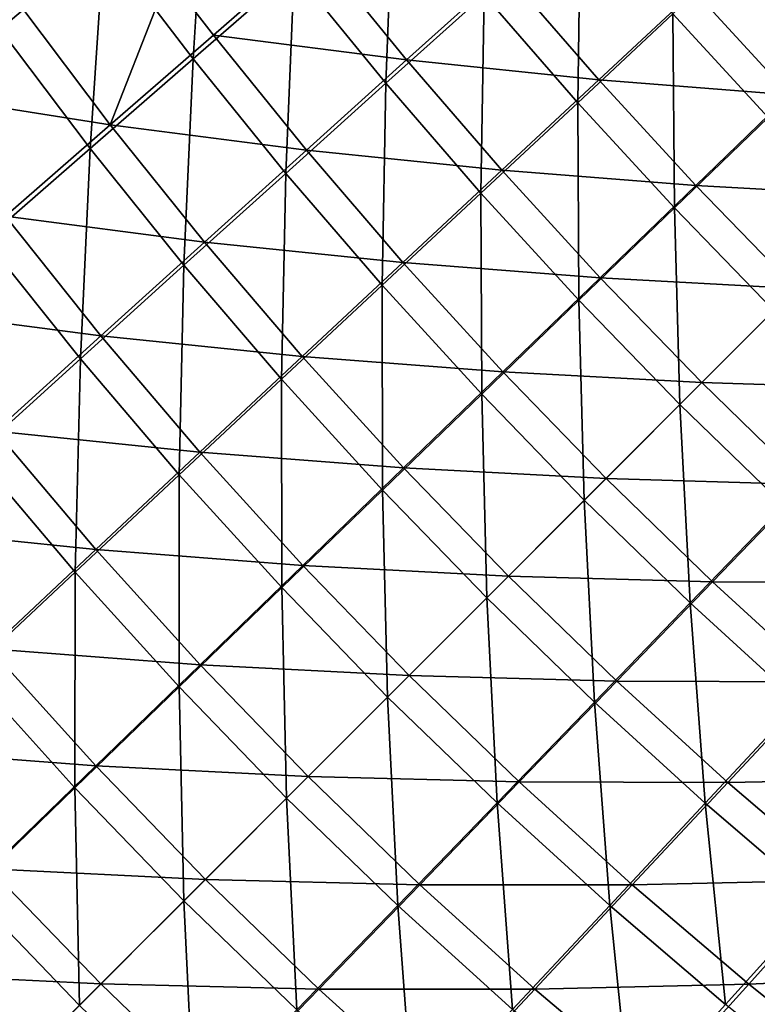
# Model space of a CAD drawing. Header units: metres. Extents: x -1 to 1402, y -1402 to 1.
# Tile 45 of 256: x 252 to 318, y -1128 to -1040. Entities that reach past the tile are written whole.
import ezdxf

# ---------------------------------------------------------------- set-up
doc = ezdxf.new("R2010")
doc.units = ezdxf.units.M

msp = doc.modelspace()

# ---------------------------------------------------------------- linework, layer by layer
at = {"layer": 'None0'}
for points in [[(259.892365, -1032.871582, -365.562927), (250.570282, -1040.705811, -337.287292), (252.220245, -1022.162476, -365.576721)], [(267.891632, -1043.363403, -365.551544), (259.892365, -1032.871582, -365.562927), (269.05365, -1025.178833, -393.920074)], [(276.963593, -1035.472778, -393.908905), (267.891632, -1043.363403, -365.551544), (269.05365, -1025.178833, -393.920074)], [(285.181793, -1045.549927, -393.900146), (276.963593, -1035.472778, -393.908905), (285.874664, -1027.726807, -422.348267)], [(293.98938, -1037.621094, -422.340057), (285.181793, -1045.549927, -393.900146), (285.874664, -1027.726807, -422.348267)], [(302.386993, -1047.292358, -422.334106), (293.98938, -1037.621094, -422.340057), (302.63678, -1029.839355, -450.865204)], [(310.917694, -1039.34082, -450.860565), (302.386993, -1047.292358, -422.334106), (302.63678, -1029.839355, -450.865204)], [(310.917694, -1039.34082, -450.860565), (319.257874, -1031.52063, -479.450409), (319.456848, -1048.613525, -450.857635)], [(258.658752, -1051.401367, -337.275299), (250.570282, -1040.705811, -337.287292), (259.892365, -1032.871582, -365.562927)], [(267.891632, -1043.363403, -365.551544), (258.658752, -1051.401367, -337.275299), (259.892365, -1032.871582, -365.562927)], [(265.667816, -1035.986084, -364.364014), (269.716034, -1041.232056, -364.355621), (278.796387, -1033.333862, -392.744232)], [(269.716034, -1041.232056, -364.355621), (287.031372, -1043.457764, -392.732147), (278.796387, -1033.333862, -392.744232)], [(278.796387, -1033.333862, -392.744232), (287.031372, -1043.457764, -392.732147), (295.849213, -1035.521118, -421.204803)], [(235.052277, -1035.29126, -307.886169), (242.886642, -1046.503418, -307.861359), (252.373032, -1038.521362, -336.072998)], [(276.213379, -1053.628662, -365.542603), (267.891632, -1043.363403, -365.551544), (276.963593, -1035.472778, -393.908905)], [(285.181793, -1045.549927, -393.900146), (276.213379, -1053.628662, -365.542603), (276.963593, -1035.472778, -393.908905)], [(287.031372, -1043.457764, -392.732147), (304.268951, -1045.233887, -421.197632), (295.849213, -1035.521118, -421.204803)], [(295.849213, -1035.521118, -421.204803), (304.268951, -1045.233887, -421.197632), (312.809357, -1037.279541, -449.746552)], [(252.373032, -1038.521362, -336.072998), (260.47644, -1049.276367, -336.053619), (265.667816, -1035.986084, -364.364014)], [(260.47644, -1049.276367, -336.053619), (269.716034, -1041.232056, -364.355621), (265.667816, -1035.986084, -364.364014)], [(304.268951, -1045.233887, -421.197632), (321.380524, -1046.594727, -449.743103), (312.809357, -1037.279541, -449.746552)], [(321.380524, -1046.594727, -449.743103), (329.650757, -1038.662842, -478.362), (312.809357, -1037.279541, -449.746552)], [(293.696442, -1055.395386, -393.893799), (285.181793, -1045.549927, -393.900146), (293.98938, -1037.621094, -422.340057)], [(302.386993, -1047.292358, -422.334106), (293.696442, -1055.395386, -393.893799), (293.98938, -1037.621094, -422.340057)], [(242.886642, -1046.503418, -307.861359), (260.47644, -1049.276367, -336.053619), (252.373032, -1038.521362, -336.072998)], [(311.054932, -1056.725952, -422.330383), (302.386993, -1047.292358, -422.334106), (310.917694, -1039.34082, -450.860565)], [(319.456848, -1048.613525, -450.857635), (311.054932, -1056.725952, -422.330383), (310.917694, -1039.34082, -450.860565)], [(258.658752, -1051.401367, -337.275299), (249.266464, -1059.588257, -309.084015), (250.570282, -1040.705811, -337.287292)], [(269.716034, -1041.232056, -364.355621), (260.47644, -1049.276367, -336.053619), (278.053284, -1051.54541, -364.341705)], [(269.716034, -1041.232056, -364.355621), (278.053284, -1051.54541, -364.341705), (287.031372, -1043.457764, -392.732147)], [(267.083862, -1061.859131, -337.265869), (258.658752, -1051.401367, -337.275299), (267.891632, -1043.363403, -365.551544)], [(276.213379, -1053.628662, -365.542603), (267.083862, -1061.859131, -337.265869), (267.891632, -1043.363403, -365.551544)], [(278.053284, -1051.54541, -364.341705), (295.566772, -1053.344849, -392.723419), (287.031372, -1043.457764, -392.732147)], [(287.031372, -1043.457764, -392.732147), (295.566772, -1053.344849, -392.723419), (304.268951, -1045.233887, -421.197632)], [(295.566772, -1053.344849, -392.723419), (312.968994, -1054.710449, -421.193298), (304.268951, -1045.233887, -421.197632)], [(312.968994, -1054.710449, -421.193298), (321.380524, -1046.594727, -449.743103), (304.268951, -1045.233887, -421.197632)], [(284.845154, -1063.651855, -365.536133), (276.213379, -1053.628662, -365.542603), (285.181793, -1045.549927, -393.900146)], [(293.696442, -1055.395386, -393.893799), (284.845154, -1063.651855, -365.536133), (285.181793, -1045.549927, -393.900146)], [(242.886642, -1046.503418, -307.861359), (251.078583, -1057.468628, -307.84079), (260.47644, -1049.276367, -336.053619)], [(302.493927, -1064.993042, -393.889832), (293.696442, -1055.395386, -393.893799), (302.386993, -1047.292358, -422.334106)], [(311.054932, -1056.725952, -422.330383), (302.493927, -1064.993042, -393.889832), (302.386993, -1047.292358, -422.334106)], [(330.212799, -1055.674438, -449.743256), (321.380524, -1046.594727, -449.743103), (312.968994, -1054.710449, -421.193298)], [(319.972992, -1065.914307, -422.303955), (311.054932, -1056.725952, -422.330383), (319.456848, -1048.613525, -450.857635)], [(251.078583, -1057.468628, -307.84079), (268.916443, -1059.784058, -336.038391), (260.47644, -1049.276367, -336.053619)], [(260.47644, -1049.276367, -336.053619), (268.916443, -1059.784058, -336.038391), (278.053284, -1051.54541, -364.341705)], [(257.7948, -1070.242065, -309.073914), (249.266464, -1059.588257, -309.084015), (258.658752, -1051.401367, -337.275299)], [(267.083862, -1061.859131, -337.265869), (257.7948, -1070.242065, -309.073914), (258.658752, -1051.401367, -337.275299)], [(268.916443, -1059.784058, -336.038391), (286.704956, -1061.611328, -364.331665), (278.053284, -1051.54541, -364.341705)], [(278.053284, -1051.54541, -364.341705), (286.704956, -1061.611328, -364.331665), (295.566772, -1053.344849, -392.723419)], [(286.704956, -1061.611328, -364.331665), (304.396179, -1062.986206, -392.718109), (295.566772, -1053.344849, -392.723419)], [(304.396179, -1062.986206, -392.718109), (312.968994, -1054.710449, -421.193298), (295.566772, -1053.344849, -392.723419)], [(275.832794, -1072.063477, -337.259064), (267.083862, -1061.859131, -337.265869), (276.213379, -1053.628662, -365.542603)], [(284.845154, -1063.651855, -365.536133), (275.832794, -1072.063477, -337.259064), (276.213379, -1053.628662, -365.542603)], [(321.943695, -1063.943604, -421.192963), (312.968994, -1054.710449, -421.193298), (304.396179, -1062.986206, -392.718109)], [(321.943695, -1063.943604, -421.192963), (330.212799, -1055.674438, -449.743256), (312.968994, -1054.710449, -421.193298)], [(293.772766, -1073.416382, -365.532104), (284.845154, -1063.651855, -365.536133), (293.696442, -1055.395386, -393.893799)], [(302.493927, -1064.993042, -393.889832), (293.772766, -1073.416382, -365.532104), (293.696442, -1055.395386, -393.893799)], [(311.548737, -1074.338623, -393.849976), (302.493927, -1064.993042, -393.889832), (311.054932, -1056.725952, -422.330383)], [(319.972992, -1065.914307, -422.303955), (311.548737, -1074.338623, -393.849976), (311.054932, -1056.725952, -422.330383)], [(241.523666, -1065.810547, -279.720123), (259.621704, -1068.174561, -307.824585), (251.078583, -1057.468628, -307.84079)], [(251.078583, -1057.468628, -307.84079), (259.621704, -1068.174561, -307.824585), (268.916443, -1059.784058, -336.038391)], [(257.7948, -1070.242065, -309.073914), (248.348099, -1078.77771, -280.971985), (249.266464, -1059.588257, -309.084015)], [(259.621704, -1068.174561, -307.824585), (277.684906, -1070.032471, -336.027374), (268.916443, -1059.784058, -336.038391)], [(268.916443, -1059.784058, -336.038391), (277.684906, -1070.032471, -336.027374), (286.704956, -1061.611328, -364.331665)], [(266.660797, -1080.630005, -309.06662), (257.7948, -1070.242065, -309.073914), (267.083862, -1061.859131, -337.265869)], [(275.832794, -1072.063477, -337.259064), (266.660797, -1080.630005, -309.06662), (267.083862, -1061.859131, -337.265869)], [(277.684906, -1070.032471, -336.027374), (295.664185, -1071.420044, -364.325562), (286.704956, -1061.611328, -364.331665)], [(295.664185, -1071.420044, -364.325562), (304.396179, -1062.986206, -392.718109), (286.704956, -1061.611328, -364.331665)], [(313.513519, -1072.373779, -392.717346), (304.396179, -1062.986206, -392.718109), (295.664185, -1071.420044, -364.325562)], [(313.513519, -1072.373779, -392.717346), (321.943695, -1063.943604, -421.192963), (304.396179, -1062.986206, -392.718109)], [(284.8909, -1081.997314, -337.254852), (275.832794, -1072.063477, -337.259064), (284.845154, -1063.651855, -365.536133)], [(293.772766, -1073.416382, -365.532104), (284.8909, -1081.997314, -337.254852), (284.845154, -1063.651855, -365.536133)], [(321.943695, -1063.943604, -421.192963), (313.513519, -1072.373779, -392.717346), (331.177032, -1072.918091, -421.194397)], [(241.523666, -1065.810547, -279.720123), (250.170135, -1076.717651, -279.703308), (259.621704, -1068.174561, -307.824585)], [(302.966919, -1082.92041, -365.48349), (293.772766, -1073.416382, -365.532104), (302.493927, -1064.993042, -393.889832)], [(311.548737, -1074.338623, -393.849976), (302.966919, -1082.92041, -365.48349), (302.493927, -1064.993042, -393.889832)], [(311.548737, -1074.338623, -393.849976), (319.972992, -1065.914307, -422.303955), (320.89389, -1083.393677, -393.88974)], [(250.170135, -1076.717651, -279.703308), (268.507355, -1078.608276, -307.812897), (259.621704, -1068.174561, -307.824585)], [(259.621704, -1068.174561, -307.824585), (268.507355, -1078.608276, -307.812897), (277.684906, -1070.032471, -336.027374)], [(257.331177, -1089.35083, -280.964233), (248.348099, -1078.77771, -280.971985), (257.7948, -1070.242065, -309.073914)], [(266.660797, -1080.630005, -309.06662), (257.331177, -1089.35083, -280.964233), (257.7948, -1070.242065, -309.073914)], [(268.507355, -1078.608276, -307.812897), (286.774323, -1080.010742, -336.020691), (277.684906, -1070.032471, -336.027374)], [(286.774323, -1080.010742, -336.020691), (295.664185, -1071.420044, -364.325562), (277.684906, -1070.032471, -336.027374)], [(304.924316, -1080.963013, -364.324371), (295.664185, -1071.420044, -364.325562), (286.774323, -1080.010742, -336.020691)], [(304.924316, -1080.963013, -364.324371), (313.513519, -1072.373779, -392.717346), (295.664185, -1071.420044, -364.325562)], [(275.849701, -1090.735107, -309.062073), (266.660797, -1080.630005, -309.06662), (275.832794, -1072.063477, -337.259064)], [(284.8909, -1081.997314, -337.254852), (275.849701, -1090.735107, -309.062073), (275.832794, -1072.063477, -337.259064)], [(313.513519, -1072.373779, -392.717346), (304.924316, -1080.963013, -364.324371), (322.901306, -1081.490967, -392.719086)], [(313.513519, -1072.373779, -392.717346), (322.901306, -1081.490967, -392.719086), (331.177032, -1072.918091, -421.194397)], [(294.227417, -1091.659912, -337.204346), (284.8909, -1081.997314, -337.254852), (293.772766, -1073.416382, -365.532104)], [(302.966919, -1082.92041, -365.48349), (294.227417, -1091.659912, -337.204346), (293.772766, -1073.416382, -365.532104)], [(302.966919, -1082.92041, -365.48349), (311.548737, -1074.338623, -393.849976), (312.47052, -1092.114868, -365.531952)], [(311.548737, -1074.338623, -393.849976), (320.89389, -1083.393677, -393.88974), (312.47052, -1092.114868, -365.531952)], [(240.562988, -1085.413574, -251.67804), (259.173187, -1087.338745, -279.691132), (250.170135, -1076.717651, -279.703308)], [(250.170135, -1076.717651, -279.703308), (259.173187, -1087.338745, -279.691132), (268.507355, -1078.608276, -307.812897)], [(257.331177, -1089.35083, -280.964233), (247.845795, -1098.225586, -252.957367), (248.348099, -1078.77771, -280.971985)], [(259.173187, -1087.338745, -279.691132), (277.727234, -1088.758057, -307.805786), (268.507355, -1078.608276, -307.812897)], [(277.727234, -1088.758057, -307.805786), (286.774323, -1080.010742, -336.020691), (268.507355, -1078.608276, -307.812897)], [(266.651031, -1099.62854, -280.959412), (257.331177, -1089.35083, -280.964233), (266.660797, -1080.630005, -309.06662)], [(275.849701, -1090.735107, -309.062073), (266.651031, -1099.62854, -280.959412), (266.660797, -1080.630005, -309.06662)], [(296.177399, -1089.709961, -336.019165), (286.774323, -1080.010742, -336.020691), (277.727234, -1088.758057, -307.805786)], [(296.177399, -1089.709961, -336.019165), (304.924316, -1080.963013, -364.324371), (286.774323, -1080.010742, -336.020691)], [(304.924316, -1080.963013, -364.324371), (296.177399, -1089.709961, -336.019165), (314.467438, -1090.2229, -364.326385)], [(304.924316, -1080.963013, -364.324371), (314.467438, -1090.2229, -364.326385), (322.901306, -1081.490967, -392.719086)], [(322.901306, -1081.490967, -392.719086), (314.467438, -1090.2229, -364.326385), (332.542358, -1090.320557, -392.724304)], [(285.330231, -1100.557129, -309.012604), (275.849701, -1090.735107, -309.062073), (284.8909, -1081.997314, -337.254852)], [(294.227417, -1091.659912, -337.204346), (285.330231, -1100.557129, -309.012604), (284.8909, -1081.997314, -337.254852)], [(294.227417, -1091.659912, -337.204346), (302.966919, -1082.92041, -365.48349), (303.889618, -1100.996826, -337.254639)], [(302.966919, -1082.92041, -365.48349), (312.47052, -1092.114868, -365.531952), (303.889618, -1100.996826, -337.254639)], [(312.47052, -1092.114868, -365.531952), (320.89389, -1083.393677, -393.88974), (322.234772, -1101.042847, -365.535919)], [(240.562988, -1085.413574, -251.67804), (249.683578, -1096.223389, -251.665665), (259.173187, -1087.338745, -279.691132)], [(249.683578, -1096.223389, -251.665665), (268.523743, -1097.661255, -279.683716), (259.173187, -1087.338745, -279.691132)], [(268.523743, -1097.661255, -279.683716), (277.727234, -1088.758057, -307.805786), (259.173187, -1087.338745, -279.691132)], [(287.273346, -1098.613892, -307.803986), (277.727234, -1088.758057, -307.805786), (268.523743, -1097.661255, -279.683716)], [(287.273346, -1098.613892, -307.803986), (296.177399, -1089.709961, -336.019165), (277.727234, -1088.758057, -307.805786)], [(257.296722, -1108.676636, -252.952393), (247.845795, -1098.225586, -252.957367), (257.331177, -1089.35083, -280.964233)], [(266.651031, -1099.62854, -280.959412), (257.296722, -1108.676636, -252.952393), (257.331177, -1089.35083, -280.964233)], [(296.177399, -1089.709961, -336.019165), (287.273346, -1098.613892, -307.803986), (305.876617, -1099.112915, -336.021362)], [(296.177399, -1089.709961, -336.019165), (305.876617, -1099.112915, -336.021362), (314.467438, -1090.2229, -364.326385)], [(314.467438, -1090.2229, -364.326385), (305.876617, -1099.112915, -336.021362), (324.27594, -1099.182495, -364.332428)], [(314.467438, -1090.2229, -364.326385), (324.27594, -1099.182495, -364.332428), (332.542358, -1090.320557, -392.724304)], [(276.276367, -1109.610962, -280.911682), (266.651031, -1099.62854, -280.959412), (275.849701, -1090.735107, -309.062073)], [(285.330231, -1100.557129, -309.012604), (276.276367, -1109.610962, -280.911682), (275.849701, -1090.735107, -309.062073)], [(285.330231, -1100.557129, -309.012604), (294.227417, -1091.659912, -337.204346), (295.151855, -1110.037964, -309.061829)], [(294.227417, -1091.659912, -337.204346), (303.889618, -1100.996826, -337.254639), (295.151855, -1110.037964, -309.061829)], [(303.889618, -1100.996826, -337.254639), (312.47052, -1092.114868, -365.531952), (313.823212, -1110.055176, -337.25882)], [(312.47052, -1092.114868, -365.531952), (322.234772, -1101.042847, -365.535919), (313.823212, -1110.055176, -337.25882)], [(240.039856, -1105.261719, -223.74028), (259.164948, -1106.71936, -251.658142), (249.683578, -1096.223389, -251.665665)], [(259.164948, -1106.71936, -251.658142), (268.523743, -1097.661255, -279.683716), (249.683578, -1096.223389, -251.665665)], [(257.296722, -1108.676636, -252.952393), (247.788544, -1117.878418, -225.046234), (247.845795, -1098.225586, -252.957367)], [(278.212982, -1107.674316, -279.681702), (268.523743, -1097.661255, -279.683716), (259.164948, -1106.71936, -251.658142)], [(278.212982, -1107.674316, -279.681702), (287.273346, -1098.613892, -307.803986), (268.523743, -1097.661255, -279.683716)], [(287.273346, -1098.613892, -307.803986), (278.212982, -1107.674316, -279.681702), (297.129303, -1108.160034, -307.806335)], [(287.273346, -1098.613892, -307.803986), (297.129303, -1108.160034, -307.806335), (305.876617, -1099.112915, -336.021362)], [(305.876617, -1099.112915, -336.021362), (297.129303, -1108.160034, -307.806335), (315.854767, -1108.202515, -336.028015)], [(305.876617, -1099.112915, -336.021362), (315.854767, -1108.202515, -336.028015), (324.27594, -1099.182495, -364.332428)], [(324.27594, -1099.182495, -364.332428), (315.854767, -1108.202515, -336.028015), (334.341522, -1107.834595, -364.342438)], [(267.067596, -1118.819702, -252.906998), (257.296722, -1108.676636, -252.952393), (266.651031, -1099.62854, -280.959412)], [(276.276367, -1109.610962, -280.911682), (267.067596, -1118.819702, -252.906998), (266.651031, -1099.62854, -280.959412)], [(276.276367, -1109.610962, -280.911682), (285.330231, -1100.557129, -309.012604), (286.258362, -1119.236694, -280.959106)], [(285.330231, -1100.557129, -309.012604), (295.151855, -1110.037964, -309.061829), (286.258362, -1119.236694, -280.959106)], [(295.151855, -1110.037964, -309.061829), (303.889618, -1100.996826, -337.254639), (305.256714, -1119.227173, -309.066315)], [(303.889618, -1100.996826, -337.254639), (313.823212, -1110.055176, -337.25882), (305.256714, -1119.227173, -309.066315)], [(313.823212, -1110.055176, -337.25882), (322.234772, -1101.042847, -365.535919), (324.027313, -1118.804443, -337.265564)], [(249.652023, -1115.931396, -223.732788), (259.164948, -1106.71936, -251.658142), (240.039856, -1105.261719, -223.74028)], [(268.997406, -1116.889893, -251.65596), (259.164948, -1106.71936, -251.658142), (249.652023, -1115.931396, -223.732788)], [(268.997406, -1116.889893, -251.65596), (278.212982, -1107.674316, -279.681702), (259.164948, -1106.71936, -251.658142)], [(278.212982, -1107.674316, -279.681702), (268.997406, -1116.889893, -251.65596), (288.226105, -1117.363525, -279.684174)], [(278.212982, -1107.674316, -279.681702), (288.226105, -1117.363525, -279.684174), (297.129303, -1108.160034, -307.806335)], [(297.129303, -1108.160034, -307.806335), (288.226105, -1117.363525, -279.684174), (307.278839, -1117.380249, -307.813416)], [(297.129303, -1108.160034, -307.806335), (307.278839, -1117.380249, -307.813416), (315.854767, -1108.202515, -336.028015)], [(315.854767, -1108.202515, -336.028015), (326.102814, -1116.971436, -336.038971), (334.341522, -1107.834595, -364.342438)], [(257.705719, -1128.181519, -225.004059), (247.788544, -1117.878418, -225.046234), (257.296722, -1108.676636, -252.952393)], [(267.067596, -1118.819702, -252.906998), (257.705719, -1128.181519, -225.004059), (257.296722, -1108.676636, -252.952393)], [(315.854767, -1108.202515, -336.028015), (307.278839, -1117.380249, -307.813416), (326.102814, -1116.971436, -336.038971)], [(267.067596, -1118.819702, -252.906998), (276.276367, -1109.610962, -280.911682), (277.210236, -1128.591064, -252.952087)], [(276.276367, -1109.610962, -280.911682), (286.258362, -1119.236694, -280.959106), (277.210236, -1128.591064, -252.952087)], [(286.258362, -1119.236694, -280.959106), (295.151855, -1110.037964, -309.061829), (296.535828, -1128.556885, -280.963898)], [(295.151855, -1110.037964, -309.061829), (305.256714, -1119.227173, -309.066315), (296.535828, -1128.556885, -280.963898)], [(305.256714, -1119.227173, -309.066315), (313.823212, -1110.055176, -337.25882), (315.644348, -1128.093506, -309.073578)], [(313.823212, -1110.055176, -337.25882), (324.027313, -1118.804443, -337.265564), (315.644348, -1128.093506, -309.073578)], [(259.627716, -1126.259521, -223.730545), (249.652023, -1115.931396, -223.732788), (239.986359, -1125.296265, -195.911667)], [(259.627716, -1126.259521, -223.730545), (268.997406, -1116.889893, -251.65596), (249.652023, -1115.931396, -223.732788)], [(268.997406, -1116.889893, -251.65596), (259.627716, -1126.259521, -223.730545), (279.167969, -1126.722412, -251.658463)], [(268.997406, -1116.889893, -251.65596), (279.167969, -1126.722412, -251.658463), (288.226105, -1117.363525, -279.684174)], [(307.278839, -1117.380249, -307.813416), (317.71228, -1126.266235, -307.825073), (326.102814, -1116.971436, -336.038971)], [(326.102814, -1116.971436, -336.038971), (317.71228, -1126.266235, -307.825073), (336.610229, -1125.411865, -336.054169)], [(257.705719, -1128.181519, -225.004059), (248.192444, -1137.694824, -197.208359), (247.788544, -1117.878418, -225.046234)], [(288.226105, -1117.363525, -279.684174), (279.167969, -1126.722412, -251.658463), (298.54834, -1126.714478, -279.691528)], [(288.226105, -1117.363525, -279.684174), (298.54834, -1126.714478, -279.691528), (307.278839, -1117.380249, -307.813416)], [(307.278839, -1117.380249, -307.813416), (298.54834, -1126.714478, -279.691528), (317.71228, -1126.266235, -307.825073)], [(257.705719, -1128.181519, -225.004059), (267.067596, -1118.819702, -252.906998), (268.008545, -1138.099243, -225.045929)], [(267.067596, -1118.819702, -252.906998), (277.210236, -1128.591064, -252.952087), (268.008545, -1138.099243, -225.045929)], [(277.210236, -1128.591064, -252.952087), (286.258362, -1119.236694, -280.959106), (287.661102, -1138.042236, -252.957031)], [(286.258362, -1119.236694, -280.959106), (296.535828, -1128.556885, -280.963898), (287.661102, -1138.042236, -252.957031)], [(296.535828, -1128.556885, -280.963898), (305.256714, -1119.227173, -309.066315), (307.108765, -1137.540283, -280.971649)], [(305.256714, -1119.227173, -309.066315), (315.644348, -1128.093506, -309.073578), (307.108765, -1137.540283, -280.971649)], [(315.644348, -1128.093506, -309.073578), (324.027313, -1118.804443, -337.265564), (326.297974, -1136.622192, -309.083649)], [(250.105331, -1135.781982, -195.909424), (259.627716, -1126.259521, -223.730545), (239.986359, -1125.296265, -195.911667)], [(317.71228, -1126.266235, -307.825073), (328.417938, -1134.809814, -307.841248), (336.610229, -1125.411865, -336.054169)], [(259.627716, -1126.259521, -223.730545), (250.105331, -1135.781982, -195.909424), (269.955902, -1136.235352, -223.733032)], [(259.627716, -1126.259521, -223.730545), (269.955902, -1136.235352, -223.733032), (279.167969, -1126.722412, -251.658463)], [(298.54834, -1126.714478, -279.691528), (309.16922, -1135.717896, -279.703674), (317.71228, -1126.266235, -307.825073)], [(317.71228, -1126.266235, -307.825073), (309.16922, -1135.717896, -279.703674), (328.417938, -1134.809814, -307.841248)], [(279.167969, -1126.722412, -251.658463), (269.955902, -1136.235352, -223.733032), (289.663696, -1136.204102, -251.66597)], [(279.167969, -1126.722412, -251.658463), (289.663696, -1136.204102, -251.66597), (298.54834, -1126.714478, -279.691528)], [(298.54834, -1126.714478, -279.691528), (289.663696, -1136.204102, -251.66597), (309.16922, -1135.717896, -279.703674)]]:
    msp.add_3dface(points, dxfattribs=at)
at = {"layer": 'None01'}
for points in [[(229.878082, -482.175842, -521.977783), (444.878021, -704.354675, -521.977783), (816.776855, -1069.074585, -521.977783)], [(816.776855, -1069.074585, -541.977783), (229.878082, -482.175842, -541.977783), (816.776855, -1069.074585, -521.977783)], [(229.878082, -482.175842, -541.977783), (229.878082, -482.175842, -521.977783), (816.776855, -1069.074585, -521.977783)], [(816.776855, -1069.074585, -541.977783), (444.878021, -704.354675, -541.977783), (229.878082, -482.175842, -541.977783)], [(802.634766, -1083.216797, -521.977783), (439.14267, -712.545654, -521.977783), (215.735947, -496.317963, -521.977783)], [(215.735947, -496.317963, -521.977783), (215.735947, -496.317963, -541.977783), (802.634766, -1083.216797, -521.977783)], [(215.735947, -496.317963, -541.977783), (802.634766, -1083.216797, -541.977783), (802.634766, -1083.216797, -521.977783)], [(439.14267, -712.545654, -541.977783), (802.634766, -1083.216797, -541.977783), (215.735947, -496.317963, -541.977783)]]:
    msp.add_3dface(points, dxfattribs=at)

doc.saveas('drawing.dxf')
